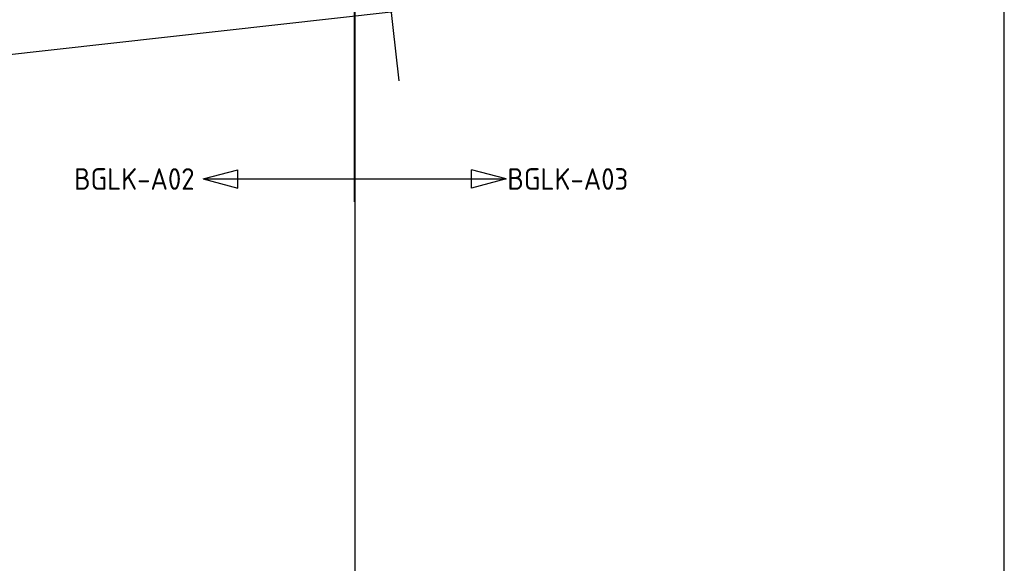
# Model space of a CAD drawing. Header units: millimetres. Extents: x -38031 to 110605, y -22066 to 88711.
# Tile 30 of 150: x 41172 to 46860, y -208 to 2935. Entities that reach past the tile are written whole.
import ezdxf
from ezdxf.enums import TextEntityAlignment as Align

# ---------------------------------------------------------------- set-up
doc = ezdxf.new("R2010")
doc.units = ezdxf.units.MM
doc.header["$LTSCALE"] = 50
doc.linetypes.add('PHANTOM', pattern=[63.5, 31.75, -6.35, 6.35, -6.35, 6.35, -6.35])
doc.linetypes.add('STYLE_06', pattern=[1.04164, 0.625, -0.20828, 0.06943, -0.13893])
for name, color, linetype in [('AL$1A---_ALGEMEEN', 8, 'Continuous'), ('Bouwkundig', 8, 'Continuous'), ('EL6212--_S', 4, 'Continuous'), ('Kastenscheiding', 4, 'PHANTOM'), ('stramien', 1, 'Continuous')]:
    doc.layers.add(name, color=color, linetype=linetype)
doc.styles.add('Arial', font='ARIAL.TTF')
doc.styles.add('BURO-025', font='ISO.shx', dxfattribs={"height": 125})
doc.styles.add('buro-035', font='ISO.shx', dxfattribs={"height": 175})
doc.dimstyles.new('VyA', dxfattribs={"dimtxt": 2.272868, "dimasz": 2.120801, "dimexe": 1.5, "dimexo": 1.59, "dimgap": 0.5, "dimtad": 1, "dimdec": 0, "dimzin": 11, "dimtxsty": 'Arial', "dimblk": 'VW_SLASH', "dimcen": 0, "dimdle": 1, "dimazin": 0, "dimtfac": 0.8, "dimtdec": 0, "dimtix": 1, "dimtmove": 0, "dimatfit": 0, "dimldrblk": 'VW_FILLEDARROW', "dimfxl": 0, "dimfrac": 2, "dimtolj": 1, "dimtzin": 11, "dimarcsym": 0})

# ---------------------------------------------------------------- blocks, each defined once
blk = doc.blocks.new('E00160')
at = {"color": 0, "linetype": 'Continuous'}
for p, q in [((-17.5, 0), (-13.5, 1.07)), ((-17.5, 0), (17.5, 0)), ((-17.5, 0), (-13.5, -1.07)), ((-13.5, -1.07), (-13.5, 1.07)), ((17.5, 0), (13.5, 1.07)), ((13.5, -1.07), (13.5, 1.07)), ((17.5, 0), (13.5, -1.07))]:
    blk.add_line(p, q, dxfattribs=at)
at = {"color": 0, "linetype": 'Continuous', "style": 'buro-035'}
for tag, p in [('E_TEXT2', (-22.5, 0)), ('E_TEXT1', (22.5, 0))]:
    blk.add_attdef(tag, text='', height=3.5, dxfattribs=at).set_placement(p, align=Align.MIDDLE)
blk = doc.blocks.new('VW_SLASH')
at = {"layer": 'AL$1A---_ALGEMEEN', "color": 0, "linetype": 'ByBlock', "lineweight": -2}
blk.add_line((0, 0), (-1, 0), dxfattribs=at)
at = {"layer": 'AL$1A---_ALGEMEEN', "color": 0, "linetype": 'ByBlock', "lineweight": 5}
blk.add_line((0.5, 0.5), (-0.5, -0.5), dxfattribs=at)
blk = doc.blocks.new('*D2064')
at = {"layer": 'AL$1A---_ALGEMEEN', "color": 0, "lineweight": -2}
for p, q in [((-49055.5, 603.4), (-49055.5, -1876.5)), ((-45282, 453.4), (-45282, -1876.5)), ((-45284.1, -1875), (-49053.4, -1875))]:
    blk.add_line(p, q, dxfattribs=at)
at = {"layer": 'AL$1A---_ALGEMEEN', "color": 0, "lineweight": -2, "xscale": 2.12080078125, "yscale": 2.12080078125, "zscale": 2.12080078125, "rotation": 180}
blk.add_blockref('VW_SLASH', (-49055.5, -1875), dxfattribs=at)
at = {"layer": 'AL$1A---_ALGEMEEN', "color": 0, "lineweight": -2, "xscale": 2.12080078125, "yscale": 2.12080078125, "zscale": 2.12080078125}
blk.add_blockref('VW_SLASH', (-45282, -1875), dxfattribs=at)
blk = doc.blocks.new('VW_FILLEDARROW')
at = {"layer": 'AL$1A---_ALGEMEEN', "color": 0, "lineweight": -2}
blk.add_solid([(0, 0), (0.5, 0.5), (0.5, -0.5)], dxfattribs=at)
blk = doc.blocks.new('metselwerk zo gevel 2150+')
at = {"layer": 'AL$1A---_ALGEMEEN', "color": 0}
blk.add_line((-45282, -2275.00786), (-45282, 1174.99214), dxfattribs=at)
dim = blk.add_linear_dim(base=(-49055.5, -1875.00786), p1=(-45282, 454.99214), p2=(-49055.5, 604.99214), dimstyle='VyA', override={"dimtxt": 2.272868, "dimgap": 25, "dimdec": 1, "dimlfac": 50, "dimpost": '<>', "dimtxsty": 'Arial', "dimtmove": 2}, dxfattribs=at)
dim.commit()
dim.dimension.update_dxf_attribs({"geometry": '*D2064', "text_midpoint": (-47168.75, -1848.8474)})
blk = doc.blocks.new('200254 W 210e 19-03-2008')
at = {"layer": 'AL$1A---_ALGEMEEN', "xscale": 0.02, "yscale": 0.02, "zscale": 0.02, "rotation": 6.40755072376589}
blk.add_blockref('metselwerk zo gevel 2150+', (20796.95, 3213.85), dxfattribs=at)
at = {"layer": 'stramien', "linetype": 'STYLE_06', "ltscale": 50}
for p, q in [((19971.95, 2703.35), (19971.95, 4240.03)), ((19896.95, 2737.41), (19896.95, 3963.01))]:
    blk.add_line(p, q, dxfattribs=at)

msp = doc.modelspace()

# ---------------------------------------------------------------- block references
at = {"layer": 'Bouwkundig', "xscale": 50, "yscale": 50, "zscale": 50}
msp.add_blockref('200254 W 210e 19-03-2008', (-951737.5, -150797.3), dxfattribs=at)

# ---------------------------------------------------------------- next in the draw order: linework, layer by layer
at = {"layer": 'Kastenscheiding'}
msp.add_line((43107.1, 1881.3), (43107.1, 14574), dxfattribs=at)

# ---------------------------------------------------------------- next in the draw order: block references
at = {"layer": 'EL6212--_S'}
ref = msp.add_blockref('E00160', (43107.1, 2013.8), dxfattribs=dict(at, xscale=50, yscale=50, zscale=50))
ref.add_attrib('E_TEXT1', 'BGLK-A03', dxfattribs={"layer": '0', "color": 2, "linetype": 'Continuous', "height": 125, "style": 'BURO-025'}).set_placement((44338.4, 2013.8), align=Align.MIDDLE)
ref.add_attrib('E_TEXT2', 'BGLK-A02', dxfattribs={"layer": '0', "color": 2, "linetype": 'Continuous', "height": 125, "style": 'BURO-025'}).set_placement((41834.2, 2013.8), align=Align.MIDDLE)

doc.saveas('drawing.dxf')
